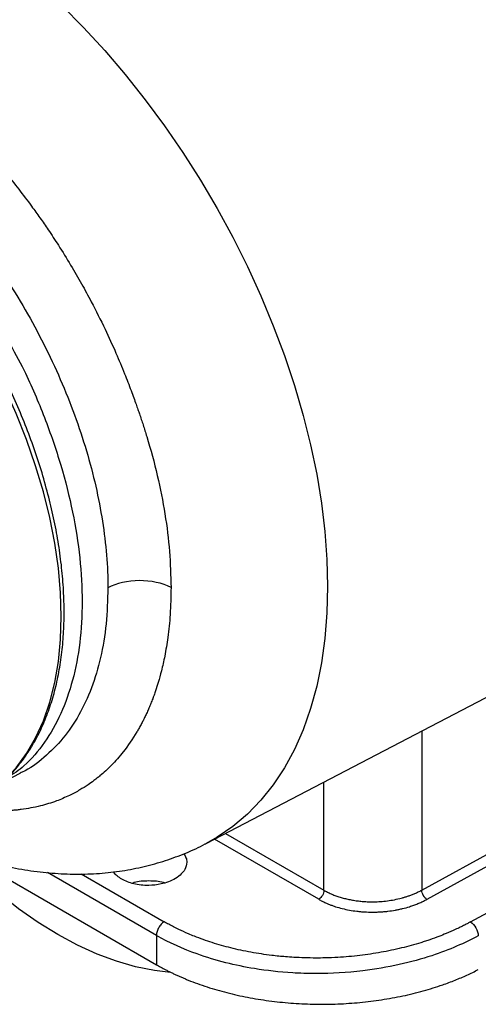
# Model space of a CAD drawing. Header units: inches. Extents: x 0.3 to 34.1, y 0.2 to 21.7.
# Tile 26 of 28: x 29.9 to 31.2, y 16.5 to 19.2. Entities that reach past the tile are written whole.
import ezdxf

# ---------------------------------------------------------------- set-up
doc = ezdxf.new("R2010")
doc.units = ezdxf.units.IN
doc.header["$MEASUREMENT"] = 0

msp = doc.modelspace()

# ---------------------------------------------------------------- linework, layer by layer
at = {"color": 7, "linetype": 'Continuous', "lineweight": 25}
for p, q in [((30.4357, 16.9529), (31.5401, 17.529)), ((29.9032, 17.1222), (29.9387, 17.1408)), ((31.1424, 16.7433), (31.609, 16.9992)), ((31.012, 16.8282), (31.2229, 16.9439)), ((29.7938, 16.9227), (30.3029, 16.6288)), ((31.2366, 16.9192), (31.0257, 16.8035)), ((30.3029, 16.7072), (30.3029, 16.6288))]:
    msp.add_line(p, q, dxfattribs=at)
at = {"color": 8, "linetype": 'Continuous', "lineweight": 25}
for p, q in [((31.012, 17.2535), (31.012, 16.8282)), ((30.7505, 16.8279), (30.7505, 17.1171)), ((30.7367, 16.8037), (30.458, 16.9646)), ((30.4873, 16.9798), (30.7505, 16.8279)), ((30.3029, 16.7072), (30.0118, 16.8753)), ((30.1021, 16.8715), (30.3236, 16.7436))]:
    msp.add_line(p, q, dxfattribs=at)
at = {"color": 8, "linetype": 'Continuous', "lineweight": 25, "flags": 128}
for points in [[(30.0499, 19.1934), (30.1079, 19.1349), (30.1646, 19.0734), (30.2197, 19.0089), (30.2731, 18.9417), (30.3245, 18.8721), (30.3737, 18.8003), (30.4206, 18.7265), (30.4651, 18.651), (30.5069, 18.5741), (30.5459, 18.496), (30.582, 18.417), (30.6151, 18.3374), (30.645, 18.2575), (30.6716, 18.1776), (30.6949, 18.0978), (30.7148, 18.0186), (30.7311, 17.9402), (30.7438, 17.8628), (30.753, 17.7868), (30.7585, 17.7124), (30.7603, 17.6398), (30.7585, 17.5694), (30.753, 17.5013), (30.7438, 17.4358), (30.7311, 17.3732), (30.7148, 17.3136), (30.6949, 17.2573), (30.6716, 17.2044), (30.645, 17.1552), (30.6151, 17.1099), (30.582, 17.0685), (30.5459, 17.0312), (30.5069, 16.9982), (30.4651, 16.9695), (30.436, 16.9531)], [(29.8457, 17.0804), (29.8631, 17.0928), (29.8971, 17.1219), (29.928, 17.1554), (29.9556, 17.1933), (29.9799, 17.2352), (30.0006, 17.281), (30.0177, 17.3305), (30.0311, 17.3834), (30.0407, 17.4394), (30.0465, 17.4982), (30.0485, 17.5596), (30.0465, 17.6232), (30.0407, 17.6888), (30.0311, 17.7559), (30.0177, 17.8242), (30.0006, 17.8934), (29.9799, 17.9632), (29.9556, 18.0331), (29.928, 18.1028), (29.8971, 18.172), (29.8631, 18.2404), (29.8262, 18.3074)]]:
    msp.add_lwpolyline(points, dxfattribs=at)
at = {"color": 7, "linetype": 'Continuous', "lineweight": 25, "flags": 128}
msp.add_lwpolyline([(30.3403, 16.608), (30.2974, 16.613), (30.2473, 16.6232), (30.1961, 16.638), (30.1442, 16.6573), (30.0918, 16.6812), (30.0392, 16.7095), (29.9865, 16.742), (29.9341, 16.7786), (29.8823, 16.8192), (29.8311, 16.8634), (29.781, 16.9111), (29.7601, 16.9324)], dxfattribs=at)
at = {"color": 7, "linetype": 'Continuous', "lineweight": 25}
for points, knots in [([(28.7586, 18.9865), (28.7625, 18.9932), (28.7741, 19.0135), (28.7972, 19.0452), (28.8291, 19.0819), (28.8675, 19.1168), (28.9043, 19.1424), (28.9365, 19.1601), (28.9616, 19.1715), (28.9874, 19.1812), (29.0138, 19.1891), (29.0543, 19.1981), (29.1104, 19.2042), (29.1695, 19.2016), (29.2148, 19.1954), (29.2447, 19.1898), (29.2733, 19.1831), (29.3004, 19.1755), (29.3261, 19.1674), (29.3503, 19.1589), (29.3836, 19.146), (29.4225, 19.1289), (29.4615, 19.1093), (29.4874, 19.0953), (29.5048, 19.0855), (29.5199, 19.0769), (29.5352, 19.0679), (29.5505, 19.0584), (29.5657, 19.0487), (29.581, 19.0386), (29.6151, 19.0154), (29.6712, 18.9736), (29.7478, 18.9077), (29.8254, 18.8312), (29.8997, 18.7476), (29.9544, 18.6777), (29.9917, 18.6259), (30.0157, 18.5911), (30.0432, 18.5493), (30.0731, 18.501), (30.1023, 18.4507), (30.1333, 18.3936), (30.1643, 18.3317), (30.1937, 18.2673), (30.2166, 18.2124), (30.2321, 18.1724), (30.2421, 18.1452), (30.2481, 18.1283), (30.2531, 18.1141), (30.2595, 18.0957), (30.2675, 18.0717), (30.2849, 18.0166), (30.3065, 17.9366), (30.3267, 17.8337), (30.3395, 17.7331), (30.341, 17.6694), (30.3418, 17.6375)], [0, 0, 0, 0, 0.011657, 0.035035, 0.060693, 0.088636, 0.118871, 0.133973, 0.14899, 0.163923, 0.17877, 0.19353, 0.230032, 0.265971, 0.280865, 0.294978, 0.308312, 0.320868, 0.332646, 0.343647, 0.353872, 0.377984, 0.396238, 0.406168, 0.412739, 0.419573, 0.42641, 0.433248, 0.440088, 0.446929, 0.453772, 0.48604, 0.522734, 0.559448, 0.596169, 0.632886, 0.645127, 0.657365, 0.673155, 0.692795, 0.711198, 0.728364, 0.754422, 0.777004, 0.796114, 0.811757, 0.818568, 0.824429, 0.829339, 0.833299, 0.843584, 0.854249, 0.890628, 0.927053, 0.963514, 1, 1, 1, 1]), ([(29.4185, 18.9433), (29.4678, 18.9148), (29.5172, 18.8807), (29.6141, 18.8026), (29.6616, 18.7585), (29.7528, 18.6622), (29.7966, 18.61), (29.8788, 18.4992), (29.9171, 18.4407), (29.987, 18.3198), (30.0185, 18.2573), (30.0733, 18.1308), (30.0967, 18.0668), (30.1345, 17.9396), (30.1489, 17.8764), (30.1682, 17.7534), (30.1731, 17.6936), (30.1731, 17.6366)], [0, 0, 0, 0, 0.125, 0.125, 0.25, 0.25, 0.375, 0.375, 0.5, 0.5, 0.625, 0.625, 0.75, 0.75, 0.875, 0.875, 1, 1, 1, 1]), ([(29.9067, 18.2978), (29.9212, 18.2713), (29.9578, 18.2041), (30.0052, 18.092), (30.0491, 17.9648), (30.0807, 17.8386), (30.1, 17.7157), (30.1065, 17.5983), (30.1, 17.4884), (30.0807, 17.3878), (30.0491, 17.2981), (30.0052, 17.2216), (29.9574, 17.1639), (29.9204, 17.1386), (29.9056, 17.1285)], [0, 0, 0, 0, 0.05741, 0.145766, 0.234122, 0.322478, 0.410834, 0.49919, 0.587546, 0.675902, 0.764258, 0.852614, 0.94097, 1, 1, 1, 1]), ([(29.8777, 17.1046), (29.887, 17.1126), (29.907, 17.1298), (29.9344, 17.1608), (29.9605, 17.1965), (29.9836, 17.2357), (30.0037, 17.2782), (30.0207, 17.3239), (30.0345, 17.3726), (30.045, 17.424), (30.0522, 17.4779), (30.056, 17.534), (30.0565, 17.5922), (30.0536, 17.652), (30.0474, 17.7134), (30.0379, 17.7759), (30.0251, 17.8393), (30.0091, 17.9034), (29.9901, 17.9679), (29.9681, 18.0325), (29.9429, 18.0969), (29.9233, 18.1433), (29.9113, 18.168), (29.9096, 18.1716)], [0, 0, 0, 0, 0.042424, 0.091358, 0.140473, 0.189811, 0.23938, 0.28916, 0.339115, 0.389201, 0.439375, 0.489601, 0.539851, 0.590103, 0.640344, 0.690567, 0.740768, 0.790949, 0.841109, 0.891251, 0.941377, 0.991491, 1, 1, 1, 1]), ([(29.6795, 16.9678), (29.6845, 16.9654), (29.7113, 16.9524), (29.7606, 16.9333), (29.8269, 16.9107), (29.8932, 16.8933), (29.959, 16.8807), (30.024, 16.873), (30.0879, 16.8702), (30.1503, 16.8723), (30.2111, 16.8791), (30.27, 16.8906), (30.3269, 16.9064), (30.3813, 16.9269), (30.4177, 16.9427), (30.4352, 16.9527), (30.436, 16.9532)], [0, 0, 0, 0, 0.019941, 0.107056, 0.193689, 0.279568, 0.364426, 0.448039, 0.530253, 0.611005, 0.690321, 0.768304, 0.845119, 0.920969, 0.996087, 1, 1, 1, 1]), ([(30.3762, 16.9255), (30.3783, 16.922), (30.3828, 16.9147), (30.3851, 16.9002), (30.3809, 16.8851), (30.3696, 16.8706), (30.3549, 16.8592), (30.3361, 16.8502), (30.3119, 16.8432), (30.2865, 16.8402), (30.2617, 16.8414), (30.2359, 16.8456), (30.2205, 16.8527), (30.2103, 16.8574)], [0, 0, 0, 0, 0.0682072, 0.1426944, 0.2626184, 0.3398915, 0.4285461, 0.5171808, 0.5944473, 0.7143976, 0.7888793, 0.861412, 1, 1, 1, 1]), ([(30.2103, 16.8574), (30.2015, 16.8632), (30.1922, 16.8693), (30.1882, 16.8769), (30.188, 16.8774)], [0, 0, 0, 0, 0.943887, 1, 1, 1, 1]), ([(30.2377, 16.8469), (30.2395, 16.8477), (30.2523, 16.8528), (30.2822, 16.8541), (30.3117, 16.853), (30.3239, 16.8481), (30.3252, 16.8475)], [0, 0, 0, 0, 0.074524, 0.51088, 0.947235, 1, 1, 1, 1]), ([(30.7505, 16.8279), (30.7505, 16.8237), (30.749, 16.8187), (30.7439, 16.8097), (30.7403, 16.8059), (30.7367, 16.8037)], [0, 0, 0, 0, 0.5, 0.5, 1, 1, 1, 1]), ([(30.7505, 16.8279), (30.752, 16.8271), (30.7549, 16.8254), (30.7596, 16.823), (30.7644, 16.8207), (30.7694, 16.8184), (30.7745, 16.8162), (30.7797, 16.8142), (30.7851, 16.8122), (30.7907, 16.8104), (30.7964, 16.8086), (30.8022, 16.807), (30.8081, 16.8054), (30.8142, 16.804), (30.8204, 16.8027), (30.8266, 16.8016), (30.833, 16.8005), (30.8395, 16.7996), (30.8461, 16.7988), (30.8527, 16.7982), (30.8594, 16.7977), (30.8662, 16.7973), (30.873, 16.7971), (30.8834, 16.797), (30.8975, 16.7974), (30.9157, 16.799), (30.9345, 16.8017), (30.9493, 16.8048), (30.9605, 16.8077), (30.9682, 16.8099), (30.9764, 16.8126), (30.985, 16.8157), (30.9939, 16.8193), (31.003, 16.8235), (31.0089, 16.8266), (31.012, 16.8282)], [0, 0, 0, 0, 0.021619, 0.043344, 0.065174, 0.08711, 0.109151, 0.131297, 0.153549, 0.175906, 0.198369, 0.220937, 0.24361, 0.26639, 0.289274, 0.312265, 0.33536, 0.358562, 0.381869, 0.405282, 0.4288, 0.452424, 0.476154, 0.49999, 0.560279, 0.623591, 0.689927, 0.759284, 0.786153, 0.815528, 0.84741, 0.881798, 0.918693, 0.958093, 1, 1, 1, 1]), ([(31.0257, 16.8035), (31.0222, 16.8058), (31.0187, 16.8098), (31.0136, 16.8189), (31.0121, 16.824), (31.012, 16.8282)], [0, 0, 0, 0, 0.5, 0.5, 1, 1, 1, 1]), ([(30.7367, 16.8037), (30.7382, 16.8028), (30.7412, 16.8011), (30.7457, 16.7987), (30.7517, 16.7958), (30.7582, 16.7928), (30.7659, 16.7896), (30.7734, 16.7868), (30.7846, 16.783), (30.7996, 16.7788), (30.8185, 16.7747), (30.835, 16.7722), (30.8466, 16.771), (30.8534, 16.7704), (30.8637, 16.7697), (30.8761, 16.7693), (30.89, 16.7695), (30.9004, 16.77), (30.9109, 16.7707), (30.9245, 16.7721), (30.9381, 16.7742), (30.9511, 16.7767), (30.9638, 16.7796), (30.9751, 16.7827), (30.9868, 16.7865), (30.9962, 16.7899), (31.0068, 16.7942), (31.0168, 16.7988), (31.0228, 16.802), (31.0257, 16.8035)], [0, 0, 0, 0, 0.020092, 0.039236, 0.05762, 0.093958, 0.11705, 0.147396, 0.17813, 0.240638, 0.304353, 0.369003, 0.401598, 0.415401, 0.434316, 0.499934, 0.531651, 0.565572, 0.596996, 0.630891, 0.695552, 0.72756, 0.759299, 0.821824, 0.844222, 0.882921, 0.924533, 0.96372, 1, 1, 1, 1]), ([(30.3236, 16.7436), (30.3208, 16.742), (30.3181, 16.7397), (30.3131, 16.7343), (30.3108, 16.7312), (30.307, 16.7244), (30.3055, 16.7209), (30.3034, 16.7138), (30.3029, 16.7104), (30.3029, 16.7072)], [0, 0, 0, 0, 0.25, 0.25, 0.5, 0.5, 0.75, 0.75, 1, 1, 1, 1]), ([(31.1424, 16.7433), (31.14, 16.742), (31.1346, 16.7391), (31.1255, 16.7343), (31.1143, 16.7288), (31.0981, 16.7211), (31.0791, 16.7128), (31.0565, 16.7038), (31.038, 16.6971), (31.0217, 16.6916), (30.9968, 16.6836), (30.9578, 16.6729), (30.9033, 16.6614), (30.8463, 16.6529), (30.7961, 16.6485), (30.7567, 16.6469), (30.7271, 16.6465), (30.6992, 16.647), (30.6722, 16.6482), (30.643, 16.6502), (30.6045, 16.6541), (30.5553, 16.6616), (30.5019, 16.6731), (30.4597, 16.685), (30.4278, 16.6958), (30.4066, 16.7038), (30.3848, 16.7128), (30.3661, 16.7213), (30.3488, 16.7299), (30.3358, 16.7367), (30.3276, 16.7414), (30.3236, 16.7436)], [0, 0, 0, 0, 0.010703, 0.0239884, 0.0399107, 0.0585563, 0.0922455, 0.1170913, 0.1480404, 0.163485, 0.1789203, 0.2407177, 0.3049196, 0.3691079, 0.4345679, 0.4725966, 0.5000461, 0.5328292, 0.5655276, 0.5898699, 0.6309936, 0.695603, 0.7593592, 0.8211515, 0.8520174, 0.8829486, 0.9052469, 0.9414701, 0.9618148, 0.9813495, 1, 1, 1, 1]), ([(31.1424, 16.7433), (31.1477, 16.7399), (31.1583, 16.728), (31.1629, 16.7126), (31.1631, 16.7063)], [-0.9996985, -0.9996985, -0.9996985, -0.9996985, -0.5, 0, 0, 0, 0]), ([(31.1631, 16.7063), (31.127, 16.6866), (31.0863, 16.669), (30.9857, 16.635), (30.9209, 16.6205), (30.8125, 16.6076), (30.77, 16.6051), (30.7065, 16.6052), (30.6853, 16.6059), (30.6307, 16.6093), (30.5975, 16.613), (30.5131, 16.6268), (30.4632, 16.6393), (30.3746, 16.6704), (30.3371, 16.6875), (30.3029, 16.7072)], [-0.001964, -0.001964, -0.001964, -0.001964, 0.233262, 0.233262, 0.493546, 0.493546, 0.656223, 0.656223, 0.757897, 0.757897, 0.961243, 0.961243, 1.286598, 1.286598, 1.5165, 1.5165, 1.5165, 1.5165]), ([(30.3029, 16.6288), (30.3055, 16.6273), (30.3106, 16.6244), (30.3184, 16.6201), (30.3264, 16.6159), (30.3344, 16.6118), (30.3426, 16.6077), (30.3509, 16.6038), (30.3593, 16.5999), (30.3679, 16.5961), (30.3765, 16.5924), (30.3853, 16.5888), (30.4075, 16.5799), (30.4444, 16.5669), (30.4978, 16.5519), (30.5534, 16.5399), (30.6107, 16.531), (30.6692, 16.5252), (30.7285, 16.5227), (30.7878, 16.5234), (30.8468, 16.5274), (30.9049, 16.5346), (30.9615, 16.5449), (31.0162, 16.5583), (31.0568, 16.571), (31.0848, 16.5811), (31.1012, 16.5874), (31.1172, 16.5941), (31.1329, 16.601), (31.1482, 16.6082), (31.1581, 16.6133), (31.1631, 16.6158)], [0, 0, 0, 0, 0.0113913, 0.0227675, 0.034132, 0.0454882, 0.0568395, 0.0681893, 0.079541, 0.090898, 0.1022636, 0.1136413, 0.1250345, 0.1875233, 0.2500236, 0.3125124, 0.3750127, 0.4375015, 0.5000018, 0.5624906, 0.6249909, 0.6874797, 0.74998, 0.8124688, 0.8749691, 0.8958409, 0.9166714, 0.9374817, 0.9582926, 0.9791251, 1, 1, 1, 1])]:
    msp.add_open_spline(points, degree=3, knots=knots, dxfattribs=at)
msp.add_open_spline([(30.3418, 17.6375), (30.3189, 17.6494), (30.257, 17.6629), (30.1957, 17.6487), (30.1731, 17.6366)], degree=3, dxfattribs=at)
at = {"color": 8, "linetype": 'Continuous', "lineweight": 25}
for points, knots in [([(30.3418, 17.6375), (30.3414, 17.6131), (30.3405, 17.5673), (30.3341, 17.5065), (30.3259, 17.4566), (30.317, 17.4167), (30.3085, 17.3859), (30.3017, 17.3647), (30.297, 17.3511), (30.2944, 17.344), (30.2916, 17.3365), (30.288, 17.3273), (30.283, 17.3152), (30.2778, 17.3035), (30.2725, 17.2922), (30.2671, 17.2814), (30.2617, 17.2709), (30.2561, 17.2608), (30.2414, 17.2354), (30.2178, 17.201), (30.1842, 17.1627), (30.162, 17.1422), (30.1508, 17.1329), (30.1496, 17.1319), (30.148, 17.1306), (30.1435, 17.127), (30.1342, 17.1198), (30.1184, 17.1086), (30.0968, 17.095), (30.0688, 17.0801), (30.0338, 17.0653), (29.991, 17.0521), (29.9553, 17.0454), (29.9303, 17.0424), (29.9189, 17.0414), (29.9073, 17.0406), (29.8954, 17.04), (29.8832, 17.0398), (29.8547, 17.0399), (29.8252, 17.0415), (29.7992, 17.0456), (29.7945, 17.0463)], [0, 0, 0, 0, 0.062951, 0.118009, 0.16517, 0.204435, 0.235802, 0.25927, 0.271688, 0.279663, 0.282511, 0.29644, 0.310134, 0.323594, 0.336821, 0.349813, 0.362572, 0.375096, 0.387387, 0.459265, 0.515645, 0.564666, 0.566077, 0.567951, 0.570288, 0.573089, 0.588924, 0.612172, 0.642832, 0.680902, 0.72638, 0.779265, 0.839554, 0.85227, 0.865169, 0.878253, 0.891522, 0.904975, 0.918613, 0.985379, 1, 1, 1, 1]), ([(30.1731, 17.6366), (30.1721, 17.6039), (30.1702, 17.5386), (30.1549, 17.4491), (30.1307, 17.3673), (30.0969, 17.2949), (30.0545, 17.2323), (30.0031, 17.182), (29.9639, 17.1518), (29.9403, 17.142), (29.9385, 17.1413)], [0, 0, 0, 0, 0.1411997, 0.2823994, 0.4235992, 0.5647989, 0.7059986, 0.8471983, 0.988398, 1, 1, 1, 1])]:
    msp.add_open_spline(points, degree=3, knots=knots, dxfattribs=at)

doc.saveas('drawing.dxf')
